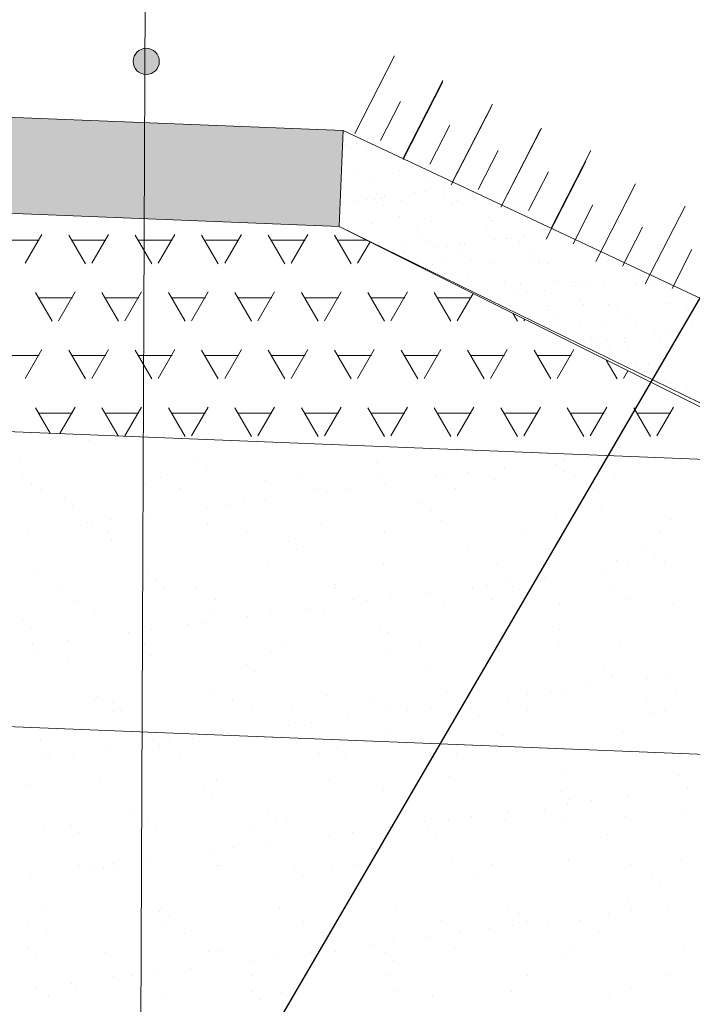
# Model space of a CAD drawing. Header units: metres. Extents: x 561538 to 562530, y 6580867 to 6581188.
# Tile 47 of 78: x 562514.607 to 562515.378, y 6580870.73 to 6580871.859. Entities that reach past the tile are written whole.
import ezdxf

# ---------------------------------------------------------------- set-up
doc = ezdxf.new("R2010")
doc.units = ezdxf.units.M
for name, color, linetype, lineweight in [('KLM_hatch-soidutee-killustik', 33, 'Continuous', 9), ('KLM_horisontaal', 154, 'Continuous', 9), ('KLM_lõige', 7, 'Continuous', 9)]:
    doc.layers.add(name, color=color, linetype=linetype, lineweight=lineweight)

msp = doc.modelspace()

# ---------------------------------------------------------------- hatches: boundary and pattern name
at = {"layer": 'KLM_hatch-soidutee-killustik'}
msp.add_hatch(color=33, dxfattribs=at).paths.add_polyline_path([(562514.4777, 6580871.7514), (562514.4777, 6580871.7014), (562514.5277, 6580871.7002), (562514.5277, 6580871.6393), (562514.9733, 6580871.6215), (562514.9777, 6580871.7314)])
at = {"layer": 'KLM_lõige'}
h = msp.add_hatch(color=1, dxfattribs=at)
edge = h.paths.add_edge_path()
edge.add_arc((562514.7521, 6580871.8107), 0.015, 0, 360)

# ---------------------------------------------------------------- linework, layer by layer
at = {"layer": 'KLM_hatch-soidutee-killustik', "color": 33}
for p, q in [((562514.9777, 6580871.7314), (562514.4777, 6580871.7514)), ((562514.9733, 6580871.6215), (562514.9777, 6580871.7314)), ((562514.5277, 6580871.6393), (562514.9733, 6580871.6215))]:
    msp.add_line(p, q, dxfattribs=at)
at = {"layer": 'KLM_horisontaal', "color": 0}
for p, q in [((562514.4777, 6580871.7514), (562514.9777, 6580871.7314)), ((562514.9777, 6580871.7314), (562518.5777, 6580870.0414)), ((562514.4733, 6580871.6415), (562514.9733, 6580871.6215)), ((562514.9733, 6580871.6215), (562516.714, 6580870.7507)), ((562514.4633, 6580871.3917), (562515.5168, 6580871.3496)), ((562508.5021, 6580871.2919), (562516.2517, 6580870.9819))]:
    msp.add_line(p, q, dxfattribs=at)
at = {"layer": 'KLM_lõige', "linetype": 'Continuous'}
msp.add_line((562514.7287, 6580866.5602), (562514.7532, 6580872.4059), dxfattribs=at)
at = {"layer": 'KLM_lõige', "color": 3}
for p, q in [((562514.9911, 6580871.7281), (562515.0368, 6580871.8171)), ((562515.0465, 6580871.6998), (562515.0922, 6580871.7888)), ((562515.0465, 6580871.6984), (562515.0921, 6580871.7874)), ((562515.0206, 6580871.7201), (562515.0434, 6580871.7646)), ((562515.1033, 6580871.6728), (562515.1489, 6580871.7618)), ((562515.1018, 6580871.6693), (562515.1474, 6580871.7583)), ((562515.0773, 6580871.6931), (562515.1001, 6580871.7376)), ((562515.1586, 6580871.6437), (562515.2042, 6580871.7327)), ((562515.1595, 6580871.645), (562515.2052, 6580871.734)), ((562515.1326, 6580871.664), (562515.1554, 6580871.7085)), ((562515.2163, 6580871.6194), (562515.2619, 6580871.7084)), ((562515.2105, 6580871.607), (562515.2561, 6580871.696)), ((562515.1903, 6580871.6397), (562515.2131, 6580871.6842)), ((562515.2673, 6580871.5814), (562515.3129, 6580871.6704)), ((562515.2673, 6580871.5814), (562515.3129, 6580871.6704)), ((562515.2413, 6580871.6017), (562515.2641, 6580871.6462)), ((562515.324, 6580871.5558), (562515.3697, 6580871.6448)), ((562515.324, 6580871.5558), (562515.3697, 6580871.6448)), ((562515.2981, 6580871.5761), (562515.3209, 6580871.6206)), ((562515.3548, 6580871.5505), (562515.3776, 6580871.595))]:
    msp.add_line(p, q, dxfattribs=at)
at = {"layer": 'KLM_lõige', "color": 34}
for p, q in [((562514.9777, 6580871.7314), (562514.9733, 6580871.6215)), ((562518.5777, 6580870.0414), (562514.9777, 6580871.7314)), ((562514.9809, 6580871.7154), (562514.9809, 6580871.7154)), ((562514.9934, 6580871.7165), (562514.9934, 6580871.7165)), ((562515.0016, 6580871.7181), (562515.0016, 6580871.7181)), ((562515.0041, 6580871.7096), (562515.0041, 6580871.7096)), ((562515.0428, 6580871.7001), (562515.0428, 6580871.7001)), ((562514.9907, 6580871.6808), (562514.9907, 6580871.6808)), ((562515.0427, 6580871.6851), (562515.0427, 6580871.6851)), ((562515.0086, 6580871.6738), (562515.0086, 6580871.6738)), ((562515.0772, 6580871.6762), (562515.0772, 6580871.6762)), ((562515.0595, 6580871.66), (562515.0595, 6580871.66)), ((562515.0727, 6580871.6617), (562515.0727, 6580871.6617)), ((562515.0934, 6580871.6644), (562515.0934, 6580871.6644)), ((562514.9779, 6580871.6503), (562514.9779, 6580871.6503)), ((562514.9911, 6580871.651), (562514.9911, 6580871.651)), ((562515.0044, 6580871.6527), (562515.0044, 6580871.6527)), ((562515.0139, 6580871.6528), (562515.0139, 6580871.6528)), ((562515.016, 6580871.6577), (562515.016, 6580871.6577)), ((562515.0207, 6580871.6534), (562515.0207, 6580871.6534)), ((562515.025, 6580871.6554), (562515.025, 6580871.6554)), ((562515.0444, 6580871.6511), (562515.0444, 6580871.6511)), ((562515.093, 6580871.653), (562515.093, 6580871.653)), ((562515.1094, 6580871.6508), (562515.1094, 6580871.6508)), ((562515.1192, 6580871.6554), (562515.1192, 6580871.6554)), ((562515.0246, 6580871.646), (562515.0246, 6580871.646)), ((562515.1037, 6580871.6462), (562515.1037, 6580871.6462)), ((562515.0102, 6580871.6248), (562515.0102, 6580871.6248)), ((562515.0428, 6580871.6331), (562515.0428, 6580871.6331)), ((562515.0788, 6580871.6273), (562515.0788, 6580871.6273)), ((562515.1444, 6580871.6322), (562515.1444, 6580871.6322)), ((562515.1453, 6580871.6282), (562515.1453, 6580871.6282)), ((562515.1491, 6580871.628), (562515.1491, 6580871.628)), ((562514.9733, 6580871.6215), (562516.7971, 6580870.7301)), ((562514.9841, 6580871.6213), (562514.9841, 6580871.6213)), ((562515.0632, 6580871.6215), (562515.0632, 6580871.6215)), ((562515.1423, 6580871.6216), (562515.1423, 6580871.6216)), ((562515.2197, 6580871.6153), (562515.2197, 6580871.6153)), ((562515.046, 6580871.6022), (562515.046, 6580871.6022)), ((562515.0681, 6580871.61), (562515.0681, 6580871.61)), ((562515.0728, 6580871.6057), (562515.0728, 6580871.6057)), ((562515.111, 6580871.6019), (562515.111, 6580871.6019)), ((562515.1168, 6580871.6018), (562515.1168, 6580871.6018)), ((562515.1513, 6580871.6063), (562515.1513, 6580871.6063)), ((562515.1645, 6580871.6081), (562515.1645, 6580871.6081)), ((562515.1712, 6580871.6077), (562515.1712, 6580871.6077)), ((562515.1796, 6580871.6043), (562515.1796, 6580871.6043)), ((562515.1852, 6580871.6108), (562515.1852, 6580871.6108)), ((562515.2461, 6580871.6052), (562515.2461, 6580871.6052)), ((562515.0484, 6580871.5928), (562515.0484, 6580871.5928)), ((562515.0829, 6580871.5973), (562515.0829, 6580871.5973)), ((562515.0962, 6580871.599), (562515.0962, 6580871.599)), ((562515.0949, 6580871.5854), (562515.0949, 6580871.5854)), ((562515.1135, 6580871.5894), (562515.1135, 6580871.5894)), ((562515.1242, 6580871.5826), (562515.1242, 6580871.5826)), ((562515.1469, 6580871.5792), (562515.1469, 6580871.5792)), ((562515.1926, 6580871.5895), (562515.1926, 6580871.5895)), ((562515.1965, 6580871.5845), (562515.1965, 6580871.5845)), ((562515.2012, 6580871.5803), (562515.2012, 6580871.5803)), ((562515.2033, 6580871.5827), (562515.2033, 6580871.5827)), ((562515.2717, 6580871.5897), (562515.2717, 6580871.5897)), ((562515.2804, 6580871.5814), (562515.2804, 6580871.5814)), ((562515.2824, 6580871.5829), (562515.2824, 6580871.5829)), ((562515.0804, 6580871.5784), (562515.0804, 6580871.5784)), ((562515.2118, 6580871.5789), (562515.2118, 6580871.5789)), ((562515.1202, 6580871.5622), (562515.1202, 6580871.5622)), ((562515.1248, 6580871.558), (562515.1248, 6580871.558)), ((562515.1628, 6580871.558), (562515.1628, 6580871.558)), ((562515.2233, 6580871.56), (562515.2233, 6580871.56)), ((562515.2419, 6580871.5581), (562515.2419, 6580871.5581)), ((562515.277, 6580871.5571), (562515.277, 6580871.5571)), ((562515.3115, 6580871.5616), (562515.3115, 6580871.5616)), ((562515.321, 6580871.5583), (562515.321, 6580871.5583)), ((562515.3247, 6580871.5634), (562515.3247, 6580871.5634)), ((562515.3249, 6580871.5591), (562515.3249, 6580871.5591)), ((562515.1812, 6580871.5554), (562515.1812, 6580871.5554)), ((562515.1879, 6580871.5454), (562515.1879, 6580871.5454)), ((562515.2086, 6580871.5481), (562515.2086, 6580871.5481)), ((562515.2431, 6580871.5526), (562515.2431, 6580871.5526)), ((562515.2477, 6580871.5562), (562515.2477, 6580871.5562)), ((562515.2563, 6580871.5544), (562515.2563, 6580871.5544)), ((562515.3127, 6580871.5559), (562515.3127, 6580871.5559)), ((562515.3296, 6580871.5548), (562515.3296, 6580871.5548)), ((562515.1469, 6580871.5377), (562515.1469, 6580871.5377)), ((562515.1747, 6580871.5436), (562515.1747, 6580871.5436)), ((562515.2486, 6580871.5368), (562515.2486, 6580871.5368)), ((562515.3517, 6580871.5346), (562515.3517, 6580871.5346)), ((562515.2131, 6580871.5259), (562515.2131, 6580871.5259)), ((562515.2134, 6580871.53), (562515.2134, 6580871.53)), ((562515.2533, 6580871.5325), (562515.2533, 6580871.5325)), ((562515.282, 6580871.5324), (562515.282, 6580871.5324)), ((562515.2922, 6580871.5261), (562515.2922, 6580871.5261)), ((562515.3485, 6580871.5333), (562515.3485, 6580871.5333)), ((562515.3713, 6580871.5262), (562515.3713, 6580871.5262)), ((562515.2238, 6580871.5191), (562515.2238, 6580871.5191)), ((562515.2753, 6580871.5123), (562515.2753, 6580871.5123)), ((562515.3029, 6580871.5192), (562515.3029, 6580871.5192)), ((562515.377, 6580871.5114), (562515.377, 6580871.5114)), ((562515.2493, 6580871.5073), (562515.2493, 6580871.5073)), ((562515.3143, 6580871.507), (562515.3143, 6580871.507)), ((562515.3481, 6580871.5007), (562515.3481, 6580871.5007)), ((562515.3688, 6580871.5034), (562515.3688, 6580871.5034)), ((562515.2624, 6580871.4945), (562515.2624, 6580871.4945)), ((562515.2665, 6580871.4899), (562515.2665, 6580871.4899)), ((562515.2797, 6580871.4917), (562515.2797, 6580871.4917)), ((562515.3004, 6580871.4944), (562515.3004, 6580871.4944)), ((562515.3006, 6580871.4891), (562515.3006, 6580871.4891)), ((562515.3349, 6580871.499), (562515.3349, 6580871.499)), ((562515.3415, 6580871.4947), (562515.3415, 6580871.4947)), ((562515.2836, 6580871.4835), (562515.2836, 6580871.4835)), ((562515.3053, 6580871.4848), (562515.3053, 6580871.4848)), ((562515.3501, 6580871.4843), (562515.3501, 6580871.4843)), ((562515.3127, 6580871.4625), (562515.3127, 6580871.4625)), ((562515.3159, 6580871.4581), (562515.3159, 6580871.4581)), ((562515.3235, 6580871.4556), (562515.3235, 6580871.4556)), ((562515.3274, 6580871.4646), (562515.3274, 6580871.4646)), ((562515.3527, 6580871.4414), (562515.3527, 6580871.4414)), ((562515.3574, 6580871.4371), (562515.3574, 6580871.4371)), ((562515.3583, 6580871.4363), (562515.3583, 6580871.4363)), ((562515.3715, 6580871.438), (562515.3715, 6580871.438))]:
    msp.add_line(p, q, dxfattribs=at)
at = {"layer": 'KLM_lõige', "color": 7}
for p, q in [((562514.9733, 6580871.6215), (562514.4777, 6580871.6413)), ((562515.5168, 6580871.3496), (562514.9733, 6580871.6215)), ((562514.5913, 6580871.6057), (562514.6294, 6580871.6057)), ((562514.6134, 6580871.5794), (562514.6325, 6580871.6124)), ((562514.6823, 6580871.5787), (562514.6632, 6580871.6117)), ((562514.6675, 6580871.6057), (562514.7056, 6580871.6057)), ((562514.6896, 6580871.5794), (562514.7087, 6580871.6124)), ((562514.7585, 6580871.5787), (562514.7394, 6580871.6117)), ((562514.7437, 6580871.6057), (562514.7818, 6580871.6057)), ((562514.7658, 6580871.5794), (562514.7849, 6580871.6124)), ((562514.8347, 6580871.5787), (562514.8156, 6580871.6117)), ((562514.8199, 6580871.6057), (562514.858, 6580871.6057)), ((562514.842, 6580871.5794), (562514.8611, 6580871.6124)), ((562514.9109, 6580871.5787), (562514.8918, 6580871.6117)), ((562514.8961, 6580871.6057), (562514.9342, 6580871.6057)), ((562514.9182, 6580871.5794), (562514.9373, 6580871.6124)), ((562514.9871, 6580871.5787), (562514.968, 6580871.6117)), ((562514.9723, 6580871.6057), (562515.005, 6580871.6057)), ((562514.9944, 6580871.5794), (562515.0086, 6580871.6039)), ((562514.6442, 6580871.5128), (562514.6251, 6580871.5458)), ((562514.6515, 6580871.5134), (562514.6706, 6580871.5464)), ((562514.7204, 6580871.5128), (562514.7013, 6580871.5458)), ((562514.7277, 6580871.5134), (562514.7468, 6580871.5464)), ((562514.7966, 6580871.5128), (562514.7775, 6580871.5458)), ((562514.8039, 6580871.5134), (562514.823, 6580871.5464)), ((562514.8728, 6580871.5128), (562514.8537, 6580871.5458)), ((562514.8801, 6580871.5134), (562514.8992, 6580871.5464)), ((562514.949, 6580871.5128), (562514.9299, 6580871.5458)), ((562514.9563, 6580871.5134), (562514.9754, 6580871.5464)), ((562515.0252, 6580871.5128), (562515.0061, 6580871.5458)), ((562515.0325, 6580871.5134), (562515.0516, 6580871.5464)), ((562515.1014, 6580871.5128), (562515.0823, 6580871.5458)), ((562514.6294, 6580871.5397), (562514.6675, 6580871.5397)), ((562514.7056, 6580871.5397), (562514.7437, 6580871.5397)), ((562514.7818, 6580871.5397), (562514.8199, 6580871.5397)), ((562514.858, 6580871.5397), (562514.8961, 6580871.5397)), ((562514.9342, 6580871.5397), (562514.9723, 6580871.5397)), ((562515.0104, 6580871.5397), (562515.0485, 6580871.5397)), ((562515.0866, 6580871.5397), (562515.1247, 6580871.5397)), ((562515.1087, 6580871.5134), (562515.1268, 6580871.5447)), ((562515.1776, 6580871.5128), (562515.1722, 6580871.522)), ((562515.1849, 6580871.5134), (562515.1859, 6580871.5151)), ((562514.6134, 6580871.4474), (562514.6325, 6580871.4804)), ((562514.6823, 6580871.4468), (562514.6632, 6580871.4798)), ((562514.6896, 6580871.4474), (562514.7087, 6580871.4804)), ((562514.7585, 6580871.4468), (562514.7394, 6580871.4798)), ((562514.7658, 6580871.4474), (562514.7849, 6580871.4804)), ((562514.8347, 6580871.4468), (562514.8156, 6580871.4798)), ((562514.842, 6580871.4474), (562514.8611, 6580871.4804)), ((562514.9109, 6580871.4468), (562514.8918, 6580871.4798)), ((562514.9182, 6580871.4474), (562514.9373, 6580871.4804)), ((562514.9871, 6580871.4468), (562514.968, 6580871.4798)), ((562514.9944, 6580871.4474), (562515.0135, 6580871.4804)), ((562515.0633, 6580871.4468), (562515.0442, 6580871.4798)), ((562515.0706, 6580871.4474), (562515.0897, 6580871.4804)), ((562515.1395, 6580871.4468), (562515.1204, 6580871.4798)), ((562515.1468, 6580871.4474), (562515.1659, 6580871.4804)), ((562515.2157, 6580871.4468), (562515.1966, 6580871.4798)), ((562515.223, 6580871.4474), (562515.2421, 6580871.4804)), ((562514.5913, 6580871.4737), (562514.6294, 6580871.4737)), ((562514.6675, 6580871.4737), (562514.7056, 6580871.4737)), ((562514.7437, 6580871.4737), (562514.7818, 6580871.4737)), ((562514.8199, 6580871.4737), (562514.858, 6580871.4737)), ((562514.8961, 6580871.4737), (562514.9342, 6580871.4737)), ((562514.9723, 6580871.4737), (562515.0104, 6580871.4737)), ((562515.0485, 6580871.4737), (562515.0866, 6580871.4737)), ((562515.1247, 6580871.4737), (562515.1628, 6580871.4737)), ((562515.2009, 6580871.4737), (562515.239, 6580871.4737)), ((562515.2919, 6580871.4468), (562515.2794, 6580871.4684)), ((562515.2992, 6580871.4474), (562515.3042, 6580871.456)), ((562514.642, 6580871.3846), (562514.6251, 6580871.4138)), ((562514.6531, 6580871.3842), (562514.6706, 6580871.4144)), ((562514.72, 6580871.3815), (562514.7013, 6580871.4138)), ((562514.7277, 6580871.3814), (562514.7468, 6580871.4144)), ((562514.7966, 6580871.3808), (562514.7775, 6580871.4138)), ((562514.8039, 6580871.3814), (562514.823, 6580871.4144)), ((562514.8728, 6580871.3808), (562514.8537, 6580871.4138)), ((562514.8801, 6580871.3814), (562514.8992, 6580871.4144)), ((562514.949, 6580871.3808), (562514.9299, 6580871.4138)), ((562514.9563, 6580871.3814), (562514.9754, 6580871.4144)), ((562515.0252, 6580871.3808), (562515.0061, 6580871.4138)), ((562515.0325, 6580871.3814), (562515.0516, 6580871.4144)), ((562515.1014, 6580871.3808), (562515.0823, 6580871.4138)), ((562515.1087, 6580871.3814), (562515.1278, 6580871.4144)), ((562515.1776, 6580871.3808), (562515.1585, 6580871.4138)), ((562515.1849, 6580871.3814), (562515.204, 6580871.4144)), ((562515.2538, 6580871.3808), (562515.2347, 6580871.4138)), ((562515.2611, 6580871.3814), (562515.2802, 6580871.4144)), ((562515.33, 6580871.3808), (562515.3109, 6580871.4138)), ((562515.3373, 6580871.3814), (562515.3564, 6580871.4144)), ((562514.6294, 6580871.4077), (562514.6675, 6580871.4077)), ((562514.7056, 6580871.4077), (562514.7437, 6580871.4077)), ((562514.7818, 6580871.4077), (562514.8199, 6580871.4077)), ((562514.858, 6580871.4077), (562514.8961, 6580871.4077)), ((562514.9342, 6580871.4077), (562514.9723, 6580871.4077)), ((562515.0104, 6580871.4077), (562515.0485, 6580871.4077)), ((562515.0866, 6580871.4077), (562515.1247, 6580871.4077)), ((562515.1628, 6580871.4077), (562515.2009, 6580871.4077)), ((562515.239, 6580871.4077), (562515.2771, 6580871.4077)), ((562515.3152, 6580871.4077), (562515.3533, 6580871.4077)), ((562514.4687, 6580871.3915), (562515.5168, 6580871.3496))]:
    msp.add_line(p, q, dxfattribs=at)
at = {"layer": 'KLM_lõige'}
for p, q in [((562515.5168, 6580871.3496), (562514.4633, 6580871.3917)), ((562514.6866, 6580871.3766), (562514.6866, 6580871.3766)), ((562514.608, 6580871.3571), (562514.608, 6580871.3571)), ((562514.8113, 6580871.3554), (562514.8113, 6580871.3554)), ((562515.2318, 6580871.3538), (562515.2318, 6580871.3538)), ((562515.2582, 6580871.3573), (562515.2582, 6580871.3573)), ((562514.8206, 6580871.3468), (562514.8206, 6580871.3468)), ((562515.0175, 6580871.3509), (562515.0175, 6580871.3509)), ((562515.1628, 6580871.3448), (562515.1628, 6580871.3448)), ((562515.2208, 6580871.3491), (562515.2208, 6580871.3491)), ((562514.6106, 6580871.334), (562514.6106, 6580871.334)), ((562514.7688, 6580871.3343), (562514.7688, 6580871.3343)), ((562514.927, 6580871.3345), (562514.927, 6580871.3345)), ((562515.0213, 6580871.3323), (562515.0213, 6580871.3323)), ((562515.0852, 6580871.3348), (562515.0852, 6580871.3348)), ((562515.095, 6580871.3358), (562515.095, 6580871.3358)), ((562515.1215, 6580871.3393), (562515.1215, 6580871.3393)), ((562515.1512, 6580871.3317), (562515.1512, 6580871.3317)), ((562515.2302, 6580871.3406), (562515.2302, 6580871.3406)), ((562515.2434, 6580871.3351), (562515.2434, 6580871.3351)), ((562515.2884, 6580871.3367), (562515.2884, 6580871.3367)), ((562514.6211, 6580871.3263), (562514.6211, 6580871.3263)), ((562514.6321, 6580871.3203), (562514.6321, 6580871.3203)), ((562514.7511, 6580871.3257), (562514.7511, 6580871.3257)), ((562514.7903, 6580871.3206), (562514.7903, 6580871.3206)), ((562514.8883, 6580871.3306), (562514.8883, 6580871.3306)), ((562514.9485, 6580871.3209), (562514.9485, 6580871.3209)), ((562514.9847, 6580871.3213), (562514.9847, 6580871.3213)), ((562515.026, 6580871.3268), (562515.026, 6580871.3268)), ((562515.1067, 6580871.3212), (562515.1067, 6580871.3212)), ((562515.2648, 6580871.3215), (562515.2648, 6580871.3215)), ((562514.6585, 6580871.3108), (562514.6585, 6580871.3108)), ((562514.8893, 6580871.3088), (562514.8893, 6580871.3088)), ((562514.9583, 6580871.3178), (562514.9583, 6580871.3178)), ((562514.6679, 6580871.3022), (562514.6679, 6580871.3022)), ((562514.8215, 6580871.2998), (562514.8215, 6580871.2998)), ((562514.848, 6580871.3033), (562514.848, 6580871.3033)), ((562514.8648, 6580871.3063), (562514.8648, 6580871.3063)), ((562515.0681, 6580871.3045), (562515.0681, 6580871.3045)), ((562515.2744, 6580871.3001), (562515.2744, 6580871.3001)), ((562514.7525, 6580871.2908), (562514.7525, 6580871.2908)), ((562515.0774, 6580871.296), (562515.0774, 6580871.296)), ((562515.2229, 6580871.2864), (562515.2229, 6580871.2864)), ((562515.3529, 6580871.2858), (562515.3529, 6580871.2858)), ((562514.6848, 6580871.2818), (562514.6848, 6580871.2818)), ((562514.6898, 6580871.2787), (562514.6898, 6580871.2787)), ((562514.7112, 6580871.2853), (562514.7112, 6580871.2853)), ((562514.8228, 6580871.2804), (562514.8228, 6580871.2804)), ((562514.9528, 6580871.2798), (562514.9528, 6580871.2798)), ((562515.09, 6580871.2847), (562515.09, 6580871.2847)), ((562514.6158, 6580871.2728), (562514.6158, 6580871.2728)), ((562514.7092, 6580871.2712), (562514.7092, 6580871.2712)), ((562514.8674, 6580871.2715), (562514.8674, 6580871.2715)), ((562515.0256, 6580871.2718), (562515.0256, 6580871.2718)), ((562515.1838, 6580871.2721), (562515.1838, 6580871.2721)), ((562515.342, 6580871.2723), (562515.342, 6580871.2723)), ((562514.7121, 6580871.2617), (562514.7121, 6580871.2617)), ((562514.9154, 6580871.26), (562514.9154, 6580871.26)), ((562515.1216, 6580871.2555), (562515.1216, 6580871.2555)), ((562515.3249, 6580871.2537), (562515.3249, 6580871.2537)), ((562514.9247, 6580871.2514), (562514.9247, 6580871.2514)), ((562515.3343, 6580871.2451), (562515.3343, 6580871.2451)), ((562514.8915, 6580871.2328), (562514.8915, 6580871.2328)), ((562515.0245, 6580871.2345), (562515.0245, 6580871.2345)), ((562515.1544, 6580871.2338), (562515.1544, 6580871.2338)), ((562515.2916, 6580871.2388), (562515.2916, 6580871.2388)), ((562515.305, 6580871.232), (562515.305, 6580871.232)), ((562515.3463, 6580871.2374), (562515.3463, 6580871.2374)), ((562514.6243, 6580871.2284), (562514.6243, 6580871.2284)), ((562514.7543, 6580871.2278), (562514.7543, 6580871.2278)), ((562515.2096, 6580871.2194), (562515.2096, 6580871.2194)), ((562515.2786, 6580871.2285), (562515.2786, 6580871.2285)), ((562514.6517, 6580871.2068), (562514.6517, 6580871.2068)), ((562514.7627, 6580871.2154), (562514.7627, 6580871.2154)), ((562514.772, 6580871.2068), (562514.772, 6580871.2068)), ((562514.8099, 6580871.207), (562514.8099, 6580871.207)), ((562514.9681, 6580871.2073), (562514.9681, 6580871.2073)), ((562514.9689, 6580871.2109), (562514.9689, 6580871.2109)), ((562515.1263, 6580871.2076), (562515.1263, 6580871.2076)), ((562515.1419, 6580871.2105), (562515.1419, 6580871.2105)), ((562515.1683, 6580871.214), (562515.1683, 6580871.214)), ((562515.1722, 6580871.2091), (562515.1722, 6580871.2091)), ((562515.2845, 6580871.2079), (562515.2845, 6580871.2079)), ((562515.0316, 6580871.196), (562515.0316, 6580871.196)), ((562515.0729, 6580871.2014), (562515.0729, 6580871.2014)), ((562515.1816, 6580871.2006), (562515.1816, 6580871.2006)), ((562514.6731, 6580871.1931), (562514.6731, 6580871.1931)), ((562514.8313, 6580871.1934), (562514.8313, 6580871.1934)), ((562514.9895, 6580871.1937), (562514.9895, 6580871.1937)), ((562515.0051, 6580871.1925), (562515.0051, 6580871.1925)), ((562515.0932, 6580871.1868), (562515.0932, 6580871.1868)), ((562515.1477, 6580871.194), (562515.1477, 6580871.194)), ((562515.2261, 6580871.1885), (562515.2261, 6580871.1885)), ((562515.3059, 6580871.1943), (562515.3059, 6580871.1943)), ((562515.3561, 6580871.1879), (562515.3561, 6580871.1879)), ((562514.693, 6580871.1808), (562514.693, 6580871.1808)), ((562514.826, 6580871.1825), (562514.826, 6580871.1825)), ((562514.8684, 6580871.1745), (562514.8684, 6580871.1745)), ((562514.8948, 6580871.178), (562514.8948, 6580871.178)), ((562514.9361, 6580871.1834), (562514.9361, 6580871.1834)), ((562514.956, 6580871.1819), (562514.956, 6580871.1819)), ((562514.61, 6580871.1708), (562514.61, 6580871.1708)), ((562514.6193, 6580871.1622), (562514.6193, 6580871.1622)), ((562514.7994, 6580871.1654), (562514.7994, 6580871.1654)), ((562514.8162, 6580871.1663), (562514.8162, 6580871.1663)), ((562515.0195, 6580871.1646), (562515.0195, 6580871.1646)), ((562514.7316, 6580871.1565), (562514.7316, 6580871.1565)), ((562514.7581, 6580871.16), (562514.7581, 6580871.16)), ((562515.0289, 6580871.156), (562515.0289, 6580871.156)), ((562515.2258, 6580871.1601), (562515.2258, 6580871.1601)), ((562514.6213, 6580871.142), (562514.6213, 6580871.142)), ((562514.6626, 6580871.1474), (562514.6626, 6580871.1474)), ((562514.7502, 6580871.144), (562514.7502, 6580871.144)), ((562514.9084, 6580871.1443), (562514.9084, 6580871.1443)), ((562515.0666, 6580871.1446), (562515.0666, 6580871.1446)), ((562515.2248, 6580871.1448), (562515.2248, 6580871.1448)), ((562515.2948, 6580871.1409), (562515.2948, 6580871.1409)), ((562514.6275, 6580871.1306), (562514.6275, 6580871.1306)), ((562514.7575, 6580871.1299), (562514.7575, 6580871.1299)), ((562514.8947, 6580871.1349), (562514.8947, 6580871.1349)), ((562515.0277, 6580871.1366), (562515.0277, 6580871.1366)), ((562515.1576, 6580871.136), (562515.1576, 6580871.136)), ((562514.6635, 6580871.1217), (562514.6635, 6580871.1217)), ((562514.8668, 6580871.12), (562514.8668, 6580871.12)), ((562514.8761, 6580871.1114), (562514.8761, 6580871.1114)), ((562515.0731, 6580871.1155), (562515.0731, 6580871.1155)), ((562515.2763, 6580871.1137), (562515.2763, 6580871.1137)), ((562515.2857, 6580871.1052), (562515.2857, 6580871.1052)), ((562515.3519, 6580871.1066), (562515.3519, 6580871.1066)), ((562515.2564, 6580871.094), (562515.2564, 6580871.094)), ((562515.3254, 6580871.1031), (562515.3254, 6580871.1031)), ((562514.6962, 6580871.0829), (562514.6962, 6580871.0829)), ((562514.8292, 6580871.0846), (562514.8292, 6580871.0846)), ((562514.9592, 6580871.084), (562514.9592, 6580871.084)), ((562515.0964, 6580871.089), (562515.0964, 6580871.089)), ((562515.1887, 6580871.0851), (562515.1887, 6580871.0851)), ((562515.2151, 6580871.0886), (562515.2151, 6580871.0886)), ((562515.2293, 6580871.0906), (562515.2293, 6580871.0906)), ((562515.3593, 6580871.09), (562515.3593, 6580871.09)), ((562514.6927, 6580871.0795), (562514.6927, 6580871.0795)), ((562514.7141, 6580871.0754), (562514.7141, 6580871.0754)), ((562514.8509, 6580871.0798), (562514.8509, 6580871.0798)), ((562515.0091, 6580871.0801), (562515.0091, 6580871.0801)), ((562515.1197, 6580871.076), (562515.1197, 6580871.076)), ((562515.1673, 6580871.0804), (562515.1673, 6580871.0804)), ((562515.3255, 6580871.0807), (562515.3255, 6580871.0807)), ((562514.7141, 6580871.0659), (562514.7141, 6580871.0659)), ((562514.7234, 6580871.0668), (562514.7234, 6580871.0668)), ((562514.8723, 6580871.0662), (562514.8723, 6580871.0662)), ((562514.9203, 6580871.0709), (562514.9203, 6580871.0709)), ((562515.0305, 6580871.0665), (562515.0305, 6580871.0665)), ((562515.0519, 6580871.0671), (562515.0519, 6580871.0671)), ((562515.0784, 6580871.0706), (562515.0784, 6580871.0706)), ((562515.1236, 6580871.0691), (562515.1236, 6580871.0691)), ((562515.133, 6580871.0606), (562515.133, 6580871.0606)), ((562515.1887, 6580871.0668), (562515.1887, 6580871.0668)), ((562515.3299, 6580871.0647), (562515.3299, 6580871.0647)), ((562515.3469, 6580871.0671), (562515.3469, 6580871.0671)), ((562514.9152, 6580871.0491), (562514.9152, 6580871.0491)), ((562514.9416, 6580871.0526), (562514.9416, 6580871.0526)), ((562514.9829, 6580871.058), (562514.9829, 6580871.058)), ((562514.8462, 6580871.04), (562514.8462, 6580871.04)), ((562515.0309, 6580871.0387), (562515.0309, 6580871.0387)), ((562515.1608, 6580871.0381), (562515.1608, 6580871.0381)), ((562515.298, 6580871.043), (562515.298, 6580871.043)), ((562514.6307, 6580871.0327), (562514.6307, 6580871.0327)), ((562514.7607, 6580871.0321), (562514.7607, 6580871.0321)), ((562514.7676, 6580871.0263), (562514.7676, 6580871.0263)), ((562514.7785, 6580871.0311), (562514.7785, 6580871.0311)), ((562514.8049, 6580871.0346), (562514.8049, 6580871.0346)), ((562514.8979, 6580871.037), (562514.8979, 6580871.037)), ((562514.633, 6580871.0165), (562514.633, 6580871.0165)), ((562514.6682, 6580871.0166), (562514.6682, 6580871.0166)), ((562514.7095, 6580871.022), (562514.7095, 6580871.022)), ((562514.7912, 6580871.0168), (562514.7912, 6580871.0168)), ((562514.9494, 6580871.0171), (562514.9494, 6580871.0171)), ((562514.9709, 6580871.0246), (562514.9709, 6580871.0246)), ((562514.9803, 6580871.016), (562514.9803, 6580871.016)), ((562515.1076, 6580871.0173), (562515.1076, 6580871.0173)), ((562515.1772, 6580871.0201), (562515.1772, 6580871.0201)), ((562515.2658, 6580871.0176), (562515.2658, 6580871.0176)), ((562514.6417, 6580871.0131), (562514.6417, 6580871.0131)), ((562515.2325, 6580870.9928), (562515.2325, 6580870.9928)), ((562515.3625, 6580870.9921), (562515.3625, 6580870.9921)), ((562514.6149, 6580870.9817), (562514.6149, 6580870.9817)), ((562514.6994, 6580870.9851), (562514.6994, 6580870.9851)), ((562514.8324, 6580870.9867), (562514.8324, 6580870.9867)), ((562514.9624, 6580870.9861), (562514.9624, 6580870.9861)), ((562515.0996, 6580870.9911), (562515.0996, 6580870.9911)), ((562514.8182, 6580870.98), (562514.8182, 6580870.98)), ((562514.8276, 6580870.9714), (562514.8276, 6580870.9714)), ((562515.0245, 6580870.9755), (562515.0245, 6580870.9755)), ((562515.2277, 6580870.9737), (562515.2277, 6580870.9737)), ((562515.3723, 6580870.9778), (562515.3723, 6580870.9778)), ((562515.2355, 6580870.9598), (562515.2355, 6580870.9598)), ((562515.2371, 6580870.9652), (562515.2371, 6580870.9652)), ((562515.262, 6580870.9632), (562515.262, 6580870.9632)), ((562515.3033, 6580870.9687), (562515.3033, 6580870.9687)), ((562514.7337, 6580870.9523), (562514.7337, 6580870.9523)), ((562514.8919, 6580870.9526), (562514.8919, 6580870.9526)), ((562515.0501, 6580870.9529), (562515.0501, 6580870.9529)), ((562515.1665, 6580870.9507), (562515.1665, 6580870.9507)), ((562515.2083, 6580870.9532), (562515.2083, 6580870.9532)), ((562515.3665, 6580870.9535), (562515.3665, 6580870.9535)), ((562514.7551, 6580870.9387), (562514.7551, 6580870.9387)), ((562514.9011, 6580870.9391), (562514.9011, 6580870.9391)), ((562514.9133, 6580870.939), (562514.9133, 6580870.939)), ((562515.0341, 6580870.9408), (562515.0341, 6580870.9408)), ((562515.0715, 6580870.9393), (562515.0715, 6580870.9393)), ((562515.0988, 6580870.9418), (562515.0988, 6580870.9418)), ((562515.1252, 6580870.9452), (562515.1252, 6580870.9452)), ((562515.164, 6580870.9402), (562515.164, 6580870.9402)), ((562515.2297, 6580870.9396), (562515.2297, 6580870.9396)), ((562515.3012, 6580870.9451), (562515.3012, 6580870.9451)), ((562514.6339, 6580870.9348), (562514.6339, 6580870.9348)), ((562514.6655, 6580870.9354), (562514.6655, 6580870.9354)), ((562514.6748, 6580870.9268), (562514.6748, 6580870.9268)), ((562514.7639, 6580870.9342), (562514.7639, 6580870.9342)), ((562514.8718, 6580870.9309), (562514.8718, 6580870.9309)), ((562514.9885, 6580870.9272), (562514.9885, 6580870.9272)), ((562515.0298, 6580870.9327), (562515.0298, 6580870.9327)), ((562515.075, 6580870.9291), (562515.075, 6580870.9291)), ((562515.2813, 6580870.9247), (562515.2813, 6580870.9247)), ((562514.893, 6580870.9147), (562514.893, 6580870.9147)), ((562514.962, 6580870.9237), (562514.962, 6580870.9237)), ((562515.0844, 6580870.9206), (562515.0844, 6580870.9206)), ((562514.8253, 6580870.9057), (562514.8253, 6580870.9057)), ((562514.8517, 6580870.9092), (562514.8517, 6580870.9092)), ((562514.715, 6580870.8912), (562514.715, 6580870.8912)), ((562514.7563, 6580870.8967), (562514.7563, 6580870.8967)), ((562515.1028, 6580870.8932), (562515.1028, 6580870.8932)), ((562515.2357, 6580870.8949), (562515.2357, 6580870.8949)), ((562515.3657, 6580870.8943), (562515.3657, 6580870.8943)), ((562514.6741, 6580870.8893), (562514.6741, 6580870.8893)), ((562514.6886, 6580870.8877), (562514.6886, 6580870.8877)), ((562514.7026, 6580870.8872), (562514.7026, 6580870.8872)), ((562514.719, 6580870.8863), (562514.719, 6580870.8863)), ((562514.8323, 6580870.8896), (562514.8323, 6580870.8896)), ((562514.8356, 6580870.8889), (562514.8356, 6580870.8889)), ((562514.9223, 6580870.8846), (562514.9223, 6580870.8846)), ((562514.9656, 6580870.8882), (562514.9656, 6580870.8882)), ((562514.9905, 6580870.8899), (562514.9905, 6580870.8899)), ((562515.1286, 6580870.8801), (562515.1286, 6580870.8801)), ((562515.1487, 6580870.8901), (562515.1487, 6580870.8901)), ((562515.3069, 6580870.8904), (562515.3069, 6580870.8904)), ((562514.6196, 6580870.8787), (562514.6196, 6580870.8787)), ((562514.9317, 6580870.876), (562514.9317, 6580870.876)), ((562515.3319, 6580870.8783), (562515.3319, 6580870.8783)), ((562515.3412, 6580870.8697), (562515.3412, 6580870.8697)), ((562515.3044, 6580870.8473), (562515.3044, 6580870.8473)), ((562514.6371, 6580870.8369), (562514.6371, 6580870.8369)), ((562514.7671, 6580870.8363), (562514.7671, 6580870.8363)), ((562514.7696, 6580870.84), (562514.7696, 6580870.84)), ((562514.9043, 6580870.8412), (562514.9043, 6580870.8412)), ((562514.9759, 6580870.8355), (562514.9759, 6580870.8355)), ((562515.0373, 6580870.8429), (562515.0373, 6580870.8429)), ((562515.1672, 6580870.8423), (562515.1672, 6580870.8423)), ((562515.2824, 6580870.8344), (562515.2824, 6580870.8344)), ((562515.3088, 6580870.8379), (562515.3088, 6580870.8379)), ((562515.3501, 6580870.8433), (562515.3501, 6580870.8433)), ((562514.6165, 6580870.8248), (562514.6165, 6580870.8248)), ((562514.7747, 6580870.8251), (562514.7747, 6580870.8251)), ((562514.779, 6580870.8314), (562514.779, 6580870.8314)), ((562514.9329, 6580870.8254), (562514.9329, 6580870.8254)), ((562515.0911, 6580870.8257), (562515.0911, 6580870.8257)), ((562515.1791, 6580870.8337), (562515.1791, 6580870.8337)), ((562515.1885, 6580870.8252), (562515.1885, 6580870.8252)), ((562515.2134, 6580870.8253), (562515.2134, 6580870.8253)), ((562515.2493, 6580870.826), (562515.2493, 6580870.826)), ((562514.9544, 6580870.8118), (562514.9544, 6580870.8118)), ((562515.1126, 6580870.8121), (562515.1126, 6580870.8121)), ((562515.1456, 6580870.8164), (562515.1456, 6580870.8164)), ((562515.1721, 6580870.8199), (562515.1721, 6580870.8199)), ((562515.2708, 6580870.8123), (562515.2708, 6580870.8123)), ((562514.638, 6580870.8112), (562514.638, 6580870.8112)), ((562514.7962, 6580870.8115), (562514.7962, 6580870.8115)), ((562515.0353, 6580870.8019), (562515.0353, 6580870.8019)), ((562515.0766, 6580870.8073), (562515.0766, 6580870.8073)), ((562514.6169, 6580870.7954), (562514.6169, 6580870.7954)), ((562514.7058, 6580870.7893), (562514.7058, 6580870.7893)), ((562514.8232, 6580870.7909), (562514.8232, 6580870.7909)), ((562514.8388, 6580870.791), (562514.8388, 6580870.791)), ((562514.9399, 6580870.7893), (562514.9399, 6580870.7893)), ((562514.9688, 6580870.7904), (562514.9688, 6580870.7904)), ((562515.0089, 6580870.7984), (562515.0089, 6580870.7984)), ((562515.0264, 6580870.7892), (562515.0264, 6580870.7892)), ((562515.106, 6580870.7953), (562515.106, 6580870.7953)), ((562515.2389, 6580870.797), (562515.2389, 6580870.797)), ((562515.3689, 6580870.7964), (562515.3689, 6580870.7964)), ((562514.6263, 6580870.7868), (562514.6263, 6580870.7868)), ((562514.8721, 6580870.7804), (562514.8721, 6580870.7804)), ((562514.8986, 6580870.7839), (562514.8986, 6580870.7839)), ((562515.0358, 6580870.7806), (562515.0358, 6580870.7806)), ((562515.2327, 6580870.7847), (562515.2327, 6580870.7847)), ((562514.8031, 6580870.7713), (562514.8031, 6580870.7713)), ((562514.7151, 6580870.7621), (562514.7151, 6580870.7621)), ((562514.7354, 6580870.7624), (562514.7354, 6580870.7624)), ((562514.7618, 6580870.7659), (562514.7618, 6580870.7659)), ((562514.8733, 6580870.7624), (562514.8733, 6580870.7624)), ((562515.0315, 6580870.7626), (562515.0315, 6580870.7626)), ((562515.1897, 6580870.7629), (562515.1897, 6580870.7629)), ((562515.3479, 6580870.7632), (562515.3479, 6580870.7632)), ((562514.6251, 6580870.7479), (562514.6251, 6580870.7479)), ((562514.6664, 6580870.7533), (562514.6664, 6580870.7533)), ((562514.6705, 6580870.7463), (562514.6705, 6580870.7463)), ((562514.8737, 6580870.7446), (562514.8737, 6580870.7446)), ((562515.0405, 6580870.745), (562515.0405, 6580870.745)), ((562515.1704, 6580870.7444), (562515.1704, 6580870.7444)), ((562515.3076, 6580870.7494), (562515.3076, 6580870.7494)), ((562514.6403, 6580870.739), (562514.6403, 6580870.739)), ((562514.7703, 6580870.7384), (562514.7703, 6580870.7384)), ((562514.8831, 6580870.736), (562514.8831, 6580870.736)), ((562514.9075, 6580870.7434), (562514.9075, 6580870.7434)), ((562515.08, 6580870.7401), (562515.08, 6580870.7401)), ((562515.2833, 6580870.7383), (562515.2833, 6580870.7383))]:
    msp.add_line(p, q, dxfattribs=at)
at = {"layer": 'KLM_lõige', "linetype": 'ByBlock', "lineweight": -2}
msp.add_lwpolyline([(562514.7544, 6580870.454), (562515.9231, 6580872.4598)], dxfattribs=at)
at = {"layer": 'KLM_lõige', "color": 1}
msp.add_circle((562514.7521, 6580871.8107, 0.2307), 0.015, dxfattribs=at)

doc.saveas('drawing.dxf')
